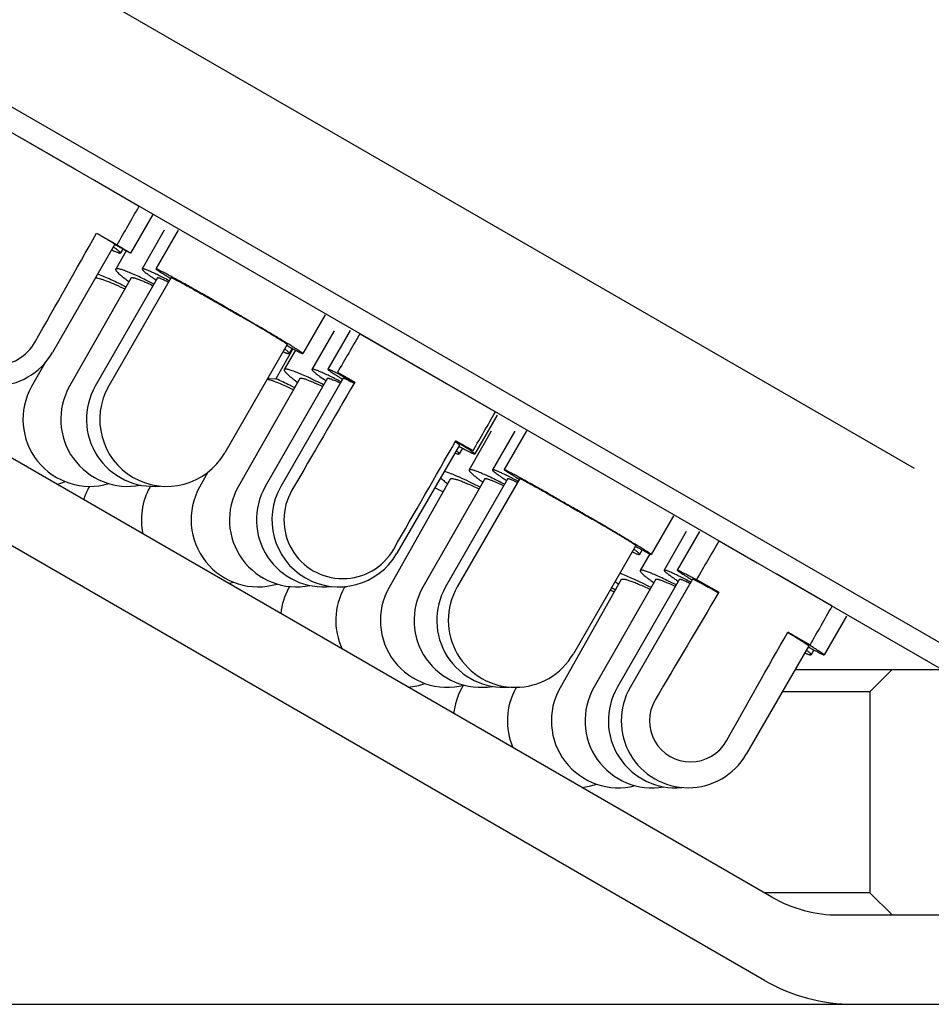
# Model space of a CAD drawing. Header units: millimetres. Extents: x 28 to 271, y -26 to 276.
# Tile 10 of 12: x 192 to 213, y 236 to 258. Entities that reach past the tile are written whole.
import ezdxf
from ezdxf.enums import TextEntityAlignment as Align

# ---------------------------------------------------------------- set-up
doc = ezdxf.new("R2010")
doc.units = ezdxf.units.MM
doc.header["$LTSCALE"] = 23.1
doc.layers.get('0').update_dxf_attribs({"linetype": 'CONTINUOUS'})
doc.layers.add('00_COMPONENTS', color=7, linetype='CONTINUOUS')
doc.layers.add('51__DRAFT_DIMS', color=7, linetype='CONTINUOUS')
doc.styles.get("Standard").update_dxf_attribs({"font": 'simfang.ttf'})
doc.dimstyles.new('DIMSTYLE_2', dxfattribs={"dimtxt": 3, "dimasz": 3, "dimexe": 2.5, "dimexo": 0.5, "dimgap": 0.75, "dimtad": 1, "dimdsep": 46, "dimtxsty": 'STANDARD', "dimblk": '_FILLED', "dimblk1": '_FILLED', "dimblk2": '_FILLED', "dimcen": 0.09, "dimclrt": 3, "dimazin": 2, "dimtp": 0.2, "dimtm": 0.2, "dimtfac": 1, "dimtofl": 0, "dimtmove": 0, "dimatfit": 3, "dimldrblk": '_FILLED', "dimfxl": 1, "dimtolj": 1, "dimarcsym": 0})

# ---------------------------------------------------------------- blocks, each defined once
blk = doc.blocks.new('_FILLED')
at = {"color": 0, "linetype": 'ByBlock'}
blk.add_solid([(0, 0), (-1, 0.1667), (-1, -0.1667)], dxfattribs=at)
blk = doc.blocks.new('*D2')
at = {"layer": '51__DRAFT_DIMS', "color": 4}
for p, q in [((213.53, 261.04), (229.688, 261.04)), ((227.188, 261.04), (227.188, 248.54)), ((227.188, 236.04), (227.188, 248.54)), ((211.318, 236.04), (229.688, 236.04))]:
    blk.add_line(p, q, dxfattribs=at)
at = {"layer": '51__DRAFT_DIMS', "color": 4, "xscale": 3, "yscale": 3, "zscale": 3}
for p, rotation in [((227.188, 261.04), 90), ((227.188, 236.04), 270)]:
    blk.add_blockref('_FILLED', p, dxfattribs=dict(at, rotation=rotation))
at = {"layer": '51__DRAFT_DIMS', "color": 3}
blk.add_text('25', height=3, rotation=90, dxfattribs=at).set_placement((226.438, 248.54), align=Align.CENTER)

msp = doc.modelspace()

# ---------------------------------------------------------------- linework, layer by layer
at = {"layer": '00_COMPONENTS', "color": 7}
for p, q in [((212.1799, 248.0399), (192.4346, 259.4399)), ((213.18, 243.8863), (190.18, 257.1653)), ((212.93, 243.4533), (189.93, 256.7323)), ((192.1451, 255.4587), (192.1427, 255.4548)), ((192.1451, 255.4587), (193.3785, 254.7467)), ((193.8146, 254.495), (194.8188, 253.9153)), ((194.8164, 253.9111), (194.8188, 253.9153)), ((195.1227, 253.729), (194.6228, 252.863)), ((195.3795, 253.376), (194.8821, 252.51)), ((195.6886, 253.3792), (195.189, 252.5131)), ((193.8658, 253.3107), (194.3241, 253.0462)), ((194.2764, 253.0629), (192.8766, 250.6381)), ((194.4501, 252.9545), (194.3989, 252.8654)), ((194.5256, 252.9129), (194.2927, 252.5038)), ((194.6403, 252.3059), (193.2594, 249.881)), ((195.229, 252.3107), (193.8361, 249.8859)), ((195.5355, 252.3132), (194.1364, 249.8884)), ((198.9801, 251.4801), (198.4804, 250.6141)), ((199.1839, 251.1253), (198.6869, 250.2592)), ((199.541, 251.1287), (199.0417, 250.2627)), ((199.7612, 251.0584), (199.7603, 251.0568)), ((199.7612, 251.0584), (202.7941, 249.3074)), ((198.134, 250.814), (196.735, 248.3891)), ((198.259, 250.7218), (197.8804, 250.0481)), ((198.1236, 250.7949), (198.1263, 250.7935)), ((198.2424, 250.7307), (198.1772, 250.6173)), ((208.9856, 238.4418), (187.88, 250.6272)), ((198.3167, 250.6912), (198.0675, 250.2532)), ((192.7025, 250.3966), (192.4086, 249.8738)), ((198.4152, 250.0554), (197.0356, 247.6305)), ((199.0339, 250.0602), (197.6425, 247.6353)), ((197.6976, 250.0576), (197.8804, 250.0481)), ((199.3882, 250.0629), (197.99, 247.638)), ((199.2594, 250.1934), (199.644, 249.9713)), ((199.6381, 249.9608), (199.6347, 249.9626)), ((208.8177, 236.5758), (186.93, 249.2126)), ((202.833, 249.2305), (202.3336, 248.3645)), ((202.7932, 249.3057), (202.7941, 249.3074)), ((202.703, 248.872), (202.2083, 248.006)), ((203.2264, 248.8768), (202.7284, 248.0108)), ((203.4937, 248.8793), (202.9939, 248.0133)), ((201.9871, 248.5643), (200.5889, 246.1395)), ((201.9113, 248.6623), (202.296, 248.4403)), ((202.0556, 248.4948), (201.9829, 248.368)), ((196.3591, 247.9571), (196.1717, 247.6236)), ((193.7053, 247.6388), (193.6861, 247.6034)), ((195.0681, 247.6404), (195.0538, 247.6146)), ((201.7837, 247.8019), (200.4128, 245.377)), ((202.5557, 247.8076), (201.1706, 245.3827)), ((203.0751, 247.8114), (201.6806, 245.3865)), ((203.3404, 247.8133), (201.9411, 245.3885)), ((206.785, 246.98), (206.2852, 246.114)), ((207.0683, 246.6265), (206.5706, 245.7605)), ((207.3647, 246.6291), (206.8651, 245.7631)), ((205.9388, 246.3139), (204.5395, 243.889)), ((207.8032, 246.4184), (207.801, 246.4145)), ((207.8032, 246.4184), (208.6535, 245.9275)), ((206.0799, 246.2162), (206.0225, 246.1164)), ((206.2491, 246.128), (206.0365, 245.7557)), ((210.3352, 244.9567), (209.094, 245.6732)), ((205.6128, 245.5519), (204.2416, 243.1271)), ((206.3839, 245.5574), (204.9994, 243.1325)), ((206.9173, 245.5611), (205.5235, 243.1363)), ((207.2115, 245.5632), (205.8126, 243.1383)), ((207.189, 245.5499), (207.1993, 245.5437)), ((207.2979, 245.5554), (207.7971, 245.2672)), ((198.1848, 245.3968), (198.1644, 245.3598)), ((199.4239, 245.3949), (199.4096, 245.3694)), ((207.7957, 245.265), (207.783, 245.2722)), ((210.3329, 244.9527), (210.3352, 244.9567)), ((210.6562, 244.7302), (210.1566, 243.8642)), ((209.3457, 244.3585), (209.3351, 244.3648)), ((209.3414, 244.3757), (209.8406, 244.0875)), ((209.8101, 244.0641), (208.4112, 241.6392)), ((209.9272, 243.9749), (209.8651, 243.8668)), ((209.5077, 243.5399), (213.38, 243.5399)), ((211.68, 243.5399), (211.18, 243.0399)), ((202.0742, 243.1817), (202.0354, 243.111)), ((203.2633, 243.139), (203.2527, 243.1199)), ((211.18, 243.0399), (209.2193, 243.0399)), ((211.18, 243.0399), (211.18, 238.5399)), ((211.18, 238.5399), (208.8157, 238.5399)), ((211.18, 238.5399), (211.68, 238.0399)), ((210.4856, 238.0399), (214.215, 238.0399)), ((38.18, 236.0399), (218.18, 236.0399))]:
    msp.add_line(p, q, dxfattribs=at)
at = {"layer": '00_COMPONENTS', "color": 4}
msp.add_line((198.2171, 247.5311), (198.2247, 247.5271), dxfattribs=at)
at = {"layer": '00_COMPONENTS', "color": 7}
for centre, radius, start, end in [((191.5775, 251.388), 1.5, 150.00357, 330.00357), ((191.5775, 251.388), 1.0456, 149.50368, 330.50346), ((193.7161, 249.1387), 1.5, 150.6554, 286.38953), ((194.5629, 249.1387), 1.5, 150.34014, 281.01603), ((195.1368, 249.1387), 1.5, 150.12755, 275.73198), ((195.4357, 249.1387), 1.5, 150.01723, 330.01723), ((192.6, 249.1387), 1.5, 284.42064, 291.82089), ((197.4794, 246.8887), 1.5, 150.66653, 286.63956), ((198.3394, 246.8887), 1.5, 150.36376, 281.60648), ((198.9435, 246.8887), 1.5, 150.15217, 276.63037), ((199.2894, 246.8887), 1.5, 150.03141, 330.03141), ((195.0049, 246.8887), 1.5, 151.54775, 162.51344), ((196.3665, 246.8887), 1.5, 151.06099, 192.13619), ((199.3759, 246.8887), 1.3168, 149.84361, 330.15891), ((198.259, 240.5831), 7.7067, 64.12319, 65.67198), ((196.3665, 246.8887), 1.5, 287.8889, 291.75366), ((207.7188, 248.3407), 3.6114, 231.59003, 233.18625), ((199.4798, 244.6387), 1.5, 151.27022, 174.15739), ((200.7196, 244.6387), 1.5, 150.85195, 205.3506), ((201.7185, 244.6387), 1.5, 150.51742, 284.56946), ((202.4731, 244.6387), 1.5, 150.26616, 279.69835), ((202.9809, 244.6387), 1.5, 150.09779, 274.96115), ((203.2403, 244.6387), 1.5, 150.01202, 330.01202), ((201.8252, 237.774), 8.3287, 64.1732, 64.87128), ((199.9845, 234.355), 12.2641, 63.37426, 63.8462), ((200.7196, 244.6387), 1.5, 274.64906, 289.4353), ((203.35, 242.3887), 1.5, 151.21545, 173.60039), ((204.5624, 242.3887), 1.5, 150.82693, 203.56351), ((205.5474, 242.3887), 1.5, 150.51344, 284.56029), ((206.302, 242.3887), 1.5, 150.27456, 279.98437), ((206.824, 242.3887), 1.5, 150.10996, 275.51589), ((207.1119, 242.3887), 1.5, 150.01942, 330.01942), ((207.1649, 242.3887), 0.9194, 149.44862, 330.55696), ((204.5624, 242.3887), 1.5, 276.43965, 289.15268), ((210.4856, 241.0399), 3, 240, 270), ((210.8177, 240.0399), 4, 240, 270)]:
    msp.add_arc(centre, radius, start, end, dxfattribs=at)
for centre, major_axis, ratio, start_param, end_param in [((128.18, 141.5644), (112, 194.0176), 0.0084812, -0.9537983, -0.9483408), ((128.18, 141.5644), (88.421, 153.1718), 0.0084812, -0.771239, -0.7482512), ((128.18, 123.5675), (188.328, 326.2103), 0.0050442, 1.1721886, 1.1750623), ((128.18, 123.5675), (148.68, 257.5344), 0.0050442, 1.0606766, 1.0714341), ((128.18, 123.5675), (188.328, 326.2103), 0.0050442, -1.1750623, -1.1721888), ((128.18, 123.5675), (148.68, 257.5344), 0.0050442, -1.0714341, -1.0606766), ((128.18, 105.5675), (126.621, 219.3386), 0.0075021, 0.8778431, 0.8829416), ((128.18, 105.5675), (99.9639, 173.1621), 0.0075021, 0.6364969, 0.659696), ((128.18, 105.5675), (126.621, 219.3386), 0.0075021, -0.8829416, -0.8778438), ((128.18, 105.5675), (99.9639, 173.1621), 0.0075021, -0.659696, -0.6364969)]:
    msp.add_ellipse(centre, major_axis=major_axis, ratio=ratio, start_param=start_param, end_param=end_param, dxfattribs=at)
for points, knots in [([(193.8658, 253.3107), (193.8967, 253.2926), (193.955, 253.2582), (194.0369, 253.2098), (194.0983, 253.1732), (194.1416, 253.1473), (194.1696, 253.1305), (194.1944, 253.1155), (194.2159, 253.1023), (194.2342, 253.0911), (194.2492, 253.0817), (194.2596, 253.0751), (194.2662, 253.0707), (194.2699, 253.0682), (194.2727, 253.0662), (194.2748, 253.0647), (194.2758, 253.0638), (194.2765, 253.0631), (194.2764, 253.0629)], [0, 0, 0, 0, 0.2239244, 0.4231228, 0.5953152, 0.6707293, 0.7387603, 0.799227, 0.8519555, 0.8968152, 0.9336941, 0.9624863, 0.973829, 0.9831294, 0.990384, 0.9955921, 0.9987643, 1, 1, 1, 1]), ([(194.2031, 252.9359), (194.23, 252.9233), (194.2767, 252.9021), (194.3313, 252.8794), (194.362, 252.869), (194.3748, 252.8654), (194.3823, 252.8637), (194.3885, 252.8629), (194.3939, 252.8627), (194.3979, 252.8638), (194.3989, 252.8654)], [0, 0, 0, 0, 0.4230861, 0.7310718, 0.8408638, 0.8846734, 0.9211386, 0.9503882, 0.9727256, 1, 1, 1, 1]), ([(194.3989, 252.8654), (194.3998, 252.8671), (194.3987, 252.8711), (194.3959, 252.8756), (194.392, 252.8806), (194.3868, 252.8862), (194.3773, 252.8955), (194.3529, 252.9167), (194.306, 252.9525), (194.2642, 252.9821), (194.2399, 252.9989)], [0, 0, 0, 0, 0.0272894, 0.0496376, 0.0788927, 0.1153515, 0.1591536, 0.2689536, 0.5769203, 1, 1, 1, 1]), ([(194.6228, 252.863), (194.6227, 252.8628), (194.6219, 252.8629), (194.6209, 252.8632), (194.6189, 252.864), (194.6163, 252.8651), (194.613, 252.8667), (194.6071, 252.8695), (194.5981, 252.8741), (194.5853, 252.8807), (194.5697, 252.889), (194.5513, 252.8989), (194.5303, 252.9103), (194.5067, 252.9232), (194.4699, 252.9434), (194.4177, 252.9724), (194.3479, 253.0114), (194.2981, 253.0394), (194.2716, 253.0543)], [0, 0, 0, 0, 0.0013091, 0.0044544, 0.0095782, 0.0167047, 0.025839, 0.0369793, 0.065262, 0.1015163, 0.1456925, 0.1977093, 0.2574774, 0.3249046, 0.3998729, 0.571898, 0.7723959, 1, 1, 1, 1]), ([(194.3241, 253.0462), (194.347, 253.0326), (194.3902, 253.0069), (194.4505, 252.9709), (194.4953, 252.9439), (194.5267, 252.9248), (194.5468, 252.9125), (194.5646, 252.9016), (194.58, 252.892), (194.5931, 252.8837), (194.6037, 252.8769), (194.612, 252.8715), (194.6173, 252.8678), (194.6203, 252.8655), (194.6218, 252.8643), (194.6225, 252.8636), (194.6229, 252.8631), (194.6228, 252.863)], [0, 0, 0, 0, 0.2283752, 0.4292368, 0.6012166, 0.6760691, 0.7433465, 0.8029563, 0.8548129, 0.8988315, 0.9349447, 0.963113, 0.9833043, 0.9904039, 0.9955129, 0.9986592, 1, 1, 1, 1]), ([(194.2927, 252.5038), (194.2916, 252.5019), (194.2903, 252.4969), (194.2918, 252.4886), (194.2959, 252.4789), (194.3027, 252.4678), (194.3123, 252.4551), (194.33, 252.4347), (194.3593, 252.4059), (194.403, 252.3675), (194.457, 252.3236), (194.5212, 252.2744), (194.5676, 252.2405), (194.5924, 252.2226)], [0, 0, 0, 0, 0.0158715, 0.0351112, 0.0597216, 0.0906512, 0.1283522, 0.1730344, 0.2835742, 0.4223023, 0.5885911, 0.7815324, 1, 1, 1, 1]), ([(195.1481, 252.1703), (195.089, 252.2001), (194.9761, 252.2562), (194.8148, 252.3328), (194.672, 252.397), (194.5652, 252.4414), (194.4906, 252.4697), (194.4436, 252.486), (194.4028, 252.4987), (194.3682, 252.5075), (194.3433, 252.5121), (194.3265, 252.5136), (194.3113, 252.5138), (194.2968, 252.5111), (194.2927, 252.5038)], [0, 0, 0, 0, 0.2139137, 0.4071466, 0.5766236, 0.7196922, 0.7806326, 0.8342153, 0.8802694, 0.9186996, 0.9494886, 0.9620688, 0.9728312, 1, 1, 1, 1]), ([(194.8821, 252.51), (194.8804, 252.507), (194.8834, 252.4996), (194.8892, 252.4916), (194.8973, 252.4825), (194.9079, 252.472), (194.9214, 252.4599), (194.9375, 252.4462), (194.9642, 252.4248), (195.0043, 252.3945), (195.0604, 252.3542), (195.1264, 252.3085), (195.174, 252.2766), (195.1993, 252.2597)], [0, 0, 0, 0, 0.0250932, 0.0471371, 0.0764436, 0.1132236, 0.1575316, 0.2093598, 0.268673, 0.4094282, 0.5789605, 0.7762274, 1, 1, 1, 1]), ([(195.4944, 252.2425), (195.4505, 252.2652), (195.3673, 252.3079), (195.2493, 252.3667), (195.1462, 252.4162), (195.07, 252.451), (195.0173, 252.4735), (194.9844, 252.4869), (194.9561, 252.4975), (194.9322, 252.5056), (194.9131, 252.5109), (194.8999, 252.5134), (194.8917, 252.5137), (194.8866, 252.5133), (194.8831, 252.5117), (194.8821, 252.51)], [0, 0, 0, 0, 0.2203419, 0.4168966, 0.5874167, 0.7299709, 0.7902565, 0.8429985, 0.888073, 0.9253854, 0.9549173, 0.9767447, 0.9848727, 0.9912766, 1, 1, 1, 1]), ([(195.189, 252.5131), (195.1886, 252.5125), (195.1904, 252.5099), (195.1937, 252.5067), (195.2002, 252.5013), (195.2092, 252.4945), (195.2211, 252.4861), (195.2356, 252.4761), (195.2529, 252.4645), (195.2812, 252.4459), (195.3232, 252.419), (195.3813, 252.3825), (195.4493, 252.3404), (195.4979, 252.3107), (195.5238, 252.2949)], [0, 0, 0, 0, 0.0054416, 0.0180795, 0.0385455, 0.066933, 0.1032331, 0.1473954, 0.1993599, 0.2590532, 0.4011807, 0.5728262, 0.7728714, 1, 1, 1, 1]), ([(198.4804, 250.6141), (198.4806, 250.6144), (198.4803, 250.6155), (198.4783, 250.6181), (198.4732, 250.6228), (198.4641, 250.6298), (198.4511, 250.6393), (198.4342, 250.6509), (198.4135, 250.6647), (198.389, 250.6808), (198.3608, 250.6989), (198.3289, 250.7191), (198.2792, 250.7503), (198.2087, 250.7939), (198.1141, 250.8516), (198.0073, 250.9162), (197.8891, 250.987), (197.7609, 251.0634), (197.6237, 251.1446), (197.4269, 251.2604), (197.1691, 251.411), (196.8525, 251.5945), (196.5352, 251.7768), (196.2758, 251.9245), (196.0771, 252.0369), (195.9381, 252.115), (195.8078, 252.1879), (195.6873, 252.2547), (195.5779, 252.3149), (195.4807, 252.3678), (195.4076, 252.4071), (195.3558, 252.4345), (195.3223, 252.452), (195.2924, 252.4673), (195.2663, 252.4805), (195.244, 252.4915), (195.2254, 252.5003), (195.2108, 252.5068), (195.2001, 252.5112), (195.1935, 252.5133), (195.1903, 252.5137), (195.1892, 252.5134), (195.189, 252.5131)], [0, 0, 0, 0, 0.0002734, 0.0007789, 0.0026395, 0.0056756, 0.0098914, 0.0152826, 0.0218379, 0.0295415, 0.0383769, 0.0483231, 0.0593552, 0.084573, 0.1137877, 0.1467196, 0.1830522, 0.2224351, 0.2644901, 0.3088125, 0.402534, 0.4999998, 0.5974656, 0.6911873, 0.7355093, 0.7775644, 0.8169478, 0.8532798, 0.8862117, 0.915427, 0.9406441, 0.9516771, 0.9616224, 0.9704578, 0.9781623, 0.9847167, 0.9901079, 0.9943246, 0.9973598, 0.9992204, 0.9997264, 1, 1, 1, 1]), ([(193.8427, 252.3116), (193.8587, 252.3096), (193.8946, 252.3025), (193.9533, 252.2864), (194.0226, 252.2637), (194.1348, 252.2222), (194.2956, 252.1548), (194.4283, 252.0934), (194.4996, 252.0593)], [0, 0, 0, 0, 0.0687671, 0.1551594, 0.258725, 0.3786959, 0.6636465, 1, 1, 1, 1]), ([(194.5247, 252.1034), (194.412, 252.1598), (194.2023, 252.2609), (193.9889, 252.3541), (193.8898, 252.3936)], [0, 0, 0, 0, 0.5414484, 1, 1, 1, 1]), ([(194.6403, 252.3059), (194.6428, 252.3104), (194.6533, 252.3137), (194.6675, 252.3137), (194.6837, 252.3119), (194.7031, 252.308), (194.7261, 252.3021), (194.7524, 252.2941), (194.7944, 252.2799), (194.8547, 252.2569), (194.9358, 252.223), (195.0283, 252.1818), (195.0934, 252.1514), (195.1276, 252.135)], [0, 0, 0, 0, 0.0296832, 0.0532528, 0.0838264, 0.1216817, 0.1669135, 0.2195085, 0.2793805, 0.4204572, 0.5888061, 0.7826831, 1, 1, 1, 1]), ([(195.229, 252.3107), (195.2301, 252.3128), (195.2353, 252.3139), (195.2421, 252.3134), (195.25, 252.3121), (195.2597, 252.3098), (195.2762, 252.3048), (195.3013, 252.2959), (195.3364, 252.2818), (195.3968, 252.2556), (195.445, 252.233), (195.4792, 252.2166)], [0, 0, 0, 0, 0.0263249, 0.0485858, 0.0779422, 0.1146529, 0.1588069, 0.2694462, 0.4096365, 0.5787289, 1, 1, 1, 1]), ([(195.5355, 252.3132), (195.5356, 252.3135), (195.5367, 252.3137), (195.5398, 252.3131), (195.5463, 252.3109), (195.5567, 252.3065), (195.571, 252.2999), (195.5892, 252.2911), (195.6111, 252.2802), (195.6367, 252.267), (195.6659, 252.2518), (195.6986, 252.2345), (195.749, 252.2075), (195.82, 252.169), (195.9141, 252.1174), (196.0192, 252.0591), (196.1342, 251.9948), (196.2576, 251.9254), (196.388, 251.8516), (196.5712, 251.7473), (196.8054, 251.613), (196.9937, 251.504), (197.0882, 251.4491)], [0, 0, 0, 0, 0.0005353, 0.0015814, 0.0054857, 0.0118751, 0.0207556, 0.0321067, 0.0458956, 0.0620861, 0.0806288, 0.1014673, 0.1245427, 0.177113, 0.2377113, 0.3056073, 0.3799846, 0.4599502, 0.5445406, 0.6327396, 0.815676, 1, 1, 1, 1]), ([(198.134, 250.814), (198.1343, 250.8145), (198.1327, 250.8167), (198.1298, 250.8194), (198.1241, 250.8241), (198.1163, 250.8299), (198.1059, 250.8373), (198.0933, 250.8459), (198.0782, 250.8559), (198.0536, 250.872), (198.0172, 250.8952), (197.9668, 250.9267), (197.908, 250.963), (197.8411, 251.0037), (197.7667, 251.0487), (197.6853, 251.0975), (197.5975, 251.1499), (197.4698, 251.2256), (197.2995, 251.3259), (197.1602, 251.4072), (197.0882, 251.4491)], [0, 0, 0, 0, 0.001515, 0.0050935, 0.0109034, 0.0189674, 0.0292781, 0.0418197, 0.0565744, 0.0735168, 0.1138283, 0.1624636, 0.219055, 0.2831868, 0.3543737, 0.4320881, 0.5157479, 0.6047254, 0.7959279, 1, 1, 1, 1]), ([(198.1772, 250.6173), (198.178, 250.6187), (198.178, 250.6219), (198.1764, 250.6259), (198.1732, 250.6316), (198.1666, 250.6398), (198.1558, 250.6511), (198.1414, 250.6644), (198.1153, 250.6867), (198.0934, 250.7037), (198.0776, 250.7156)], [0, 0, 0, 0, 0.035267, 0.0598467, 0.0904873, 0.171678, 0.2807137, 0.4180996, 0.5839311, 1, 1, 1, 1]), ([(198.1263, 250.7935), (198.1527, 250.7791), (198.2025, 250.752), (198.2725, 250.7145), (198.3327, 250.6827), (198.3767, 250.66), (198.4068, 250.6449), (198.4254, 250.6358), (198.4412, 250.6282), (198.4544, 250.6223), (198.4647, 250.6179), (198.4726, 250.615), (198.477, 250.6137), (198.4801, 250.6135), (198.4804, 250.6141)], [0, 0, 0, 0, 0.2271108, 0.4271762, 0.5988426, 0.7409693, 0.8006495, 0.8526144, 0.8967747, 0.9330632, 0.9614479, 0.9819208, 0.9945565, 1, 1, 1, 1]), ([(198.042, 250.6538), (198.0603, 250.6462), (198.086, 250.6359), (198.1184, 250.6245), (198.1372, 250.6187), (198.1524, 250.6151), (198.1628, 250.6135), (198.1694, 250.6136), (198.1736, 250.6143), (198.1764, 250.6158), (198.1772, 250.6173)], [0, 0, 0, 0, 0.4160755, 0.5819014, 0.7193092, 0.8283301, 0.9095101, 0.9401597, 0.9647457, 1, 1, 1, 1]), ([(198.2981, 249.8498), (198.2615, 249.8681), (198.1234, 249.9363), (197.9839, 250.002), (197.8804, 250.0481)], [0, 0, 0, 0, 0.2650797, 1, 1, 1, 1]), ([(198.0675, 250.2532), (198.0664, 250.2512), (198.0651, 250.2461), (198.0664, 250.2375), (198.0704, 250.2277), (198.0771, 250.2163), (198.0866, 250.2035), (198.1042, 250.1829), (198.1333, 250.1537), (198.1768, 250.115), (198.2307, 250.0708), (198.2946, 250.0213), (198.341, 249.9872), (198.3657, 249.9693)], [0, 0, 0, 0, 0.0163325, 0.0359351, 0.0608047, 0.0919082, 0.1297122, 0.174445, 0.2849551, 0.4235079, 0.589506, 0.7820446, 1, 1, 1, 1]), ([(198.9486, 249.9122), (198.8331, 249.9705), (198.6682, 250.051), (198.4591, 250.1447), (198.3491, 250.1902), (198.2722, 250.2191), (198.2237, 250.2358), (198.1815, 250.2487), (198.1457, 250.2577), (198.12, 250.2623), (198.1026, 250.2637), (198.0868, 250.2637), (198.0719, 250.2608), (198.0675, 250.2532)], [0, 0, 0, 0, 0.406157, 0.5755518, 0.718697, 0.7797129, 0.8333888, 0.8795469, 0.9180878, 0.9489975, 0.9616408, 0.9724712, 1, 1, 1, 1]), ([(198.4152, 250.0554), (198.4164, 250.0575), (198.421, 250.0613), (198.4309, 250.0636), (198.4441, 250.0638), (198.461, 250.0619), (198.4816, 250.0578), (198.5058, 250.0516), (198.5336, 250.0432), (198.5778, 250.0283), (198.6413, 250.0042), (198.7266, 249.9686), (198.8238, 249.9253), (198.892, 249.8933), (198.9279, 249.8761)], [0, 0, 0, 0, 0.0132313, 0.0306586, 0.0543197, 0.084979, 0.1229196, 0.1682361, 0.2209, 0.2808255, 0.4219237, 0.5901098, 0.7835327, 1, 1, 1, 1]), ([(198.6869, 250.2592), (198.6851, 250.2561), (198.6877, 250.2484), (198.6935, 250.24), (198.7013, 250.2305), (198.7119, 250.2197), (198.7251, 250.2073), (198.7411, 250.1933), (198.7676, 250.1715), (198.8074, 250.1407), (198.8878, 250.0819), (198.9541, 250.0364), (199.0016, 250.0044)], [0, 0, 0, 0, 0.026406, 0.0487792, 0.0782855, 0.1151734, 0.1595242, 0.2113375, 0.2705812, 0.4110784, 0.5802005, 1, 1, 1, 1]), ([(199.3396, 249.9789), (199.2931, 250.0029), (199.2048, 250.0479), (199.0795, 250.1099), (198.9697, 250.1621), (198.8885, 250.1987), (198.8322, 250.2224), (198.797, 250.2363), (198.7666, 250.2474), (198.7411, 250.2557), (198.7204, 250.2611), (198.7063, 250.2635), (198.6974, 250.2637), (198.6918, 250.263), (198.688, 250.2611), (198.6869, 250.2592)], [0, 0, 0, 0, 0.219299, 0.4153244, 0.5856834, 0.7283227, 0.7887166, 0.841588, 0.8868133, 0.9242948, 0.9540083, 0.9760501, 0.9843063, 0.9908615, 1, 1, 1, 1]), ([(199.0339, 250.0602), (199.0353, 250.0626), (199.0413, 250.0639), (199.0492, 250.0634), (199.0585, 250.0619), (199.0697, 250.0592), (199.0889, 250.0536), (199.118, 250.0433), (199.1587, 250.027), (199.2285, 249.9968), (199.2841, 249.9707), (199.3236, 249.9517)], [0, 0, 0, 0, 0.026653, 0.0490657, 0.0785875, 0.1154686, 0.1597869, 0.2707393, 0.4111228, 0.580171, 1, 1, 1, 1]), ([(199.0417, 250.2627), (199.0412, 250.262), (199.0424, 250.2591), (199.0459, 250.2554), (199.052, 250.2495), (199.0608, 250.2424), (199.0724, 250.2335), (199.0932, 250.2184), (199.1259, 250.1957), (199.1733, 250.1643), (199.2308, 250.1271), (199.2983, 250.0843), (199.3467, 250.0542), (199.3724, 250.0382)], [0, 0, 0, 0, 0.0063504, 0.0193808, 0.0400569, 0.0685538, 0.1049035, 0.1490689, 0.2606062, 0.402501, 0.5738, 0.7733932, 1, 1, 1, 1]), ([(199.247, 250.1703), (199.2316, 250.1782), (199.2028, 250.193), (199.1624, 250.2132), (199.1277, 250.2301), (199.0989, 250.2435), (199.076, 250.2535), (199.0592, 250.2601), (199.0488, 250.2632), (199.0437, 250.2638), (199.0419, 250.2632), (199.0417, 250.2627)], [0, 0, 0, 0, 0.2286554, 0.428674, 0.5993556, 0.7400737, 0.850367, 0.9299677, 0.9789383, 0.9924195, 1, 1, 1, 1]), ([(199.6347, 249.9626), (199.563, 250.002), (199.4342, 250.072), (199.3046, 250.1406), (199.247, 250.1703)], [0, 0, 0, 0, 0.5579723, 1, 1, 1, 1]), ([(199.3882, 250.0629), (199.3885, 250.0634), (199.3906, 250.0638), (199.3939, 250.0631), (199.3994, 250.0617), (199.4103, 250.0577), (199.4284, 250.05), (199.4555, 250.0375), (199.4896, 250.0208), (199.5306, 250.0001), (199.5782, 249.9755), (199.6121, 249.9577), (199.6301, 249.9482)], [0, 0, 0, 0, 0.0066503, 0.0197664, 0.0404188, 0.0688161, 0.1489921, 0.2601048, 0.401631, 0.5727835, 0.7726204, 1, 1, 1, 1]), ([(197.6894, 250.0439), (197.7269, 250.0336), (197.8103, 250.0061), (197.9457, 249.9534), (198.1031, 249.8854), (198.2142, 249.8335), (198.2728, 249.8054)], [0, 0, 0, 0, 0.1850159, 0.4169969, 0.6907836, 1, 1, 1, 1]), ([(201.9871, 248.5643), (201.9875, 248.5651), (201.9858, 248.5681), (201.982, 248.5719), (201.9749, 248.5781), (201.9649, 248.5858), (201.9518, 248.5954), (201.9285, 248.6118), (201.9093, 248.6247), (201.8955, 248.6338)], [0, 0, 0, 0, 0.0223378, 0.0717133, 0.1510649, 0.2608241, 0.400889, 0.5710097, 1, 1, 1, 1]), ([(202.2739, 248.4144), (202.2534, 248.4287), (202.2051, 248.461), (202.0822, 248.5401), (201.9793, 248.6039), (201.9042, 248.6499)], [0, 0, 0, 0, 0.171372, 0.3973165, 1, 1, 1, 1]), ([(201.9736, 248.5383), (202.0004, 248.524), (202.0507, 248.4973), (202.1215, 248.4603), (202.1825, 248.4291), (202.2334, 248.4039), (202.2694, 248.3869), (202.2929, 248.3765), (202.3064, 248.3709), (202.317, 248.3669), (202.3251, 248.3645), (202.3301, 248.3634), (202.3332, 248.3638), (202.3336, 248.3645)], [0, 0, 0, 0, 0.2265478, 0.4261591, 0.5974792, 0.7393824, 0.8509239, 0.8950953, 0.9314408, 0.9599404, 0.9806237, 0.9936528, 1, 1, 1, 1]), ([(201.8849, 248.3866), (201.898, 248.3817), (201.9164, 248.3753), (201.9396, 248.3686), (201.9531, 248.3655), (201.9643, 248.3638), (201.9739, 248.3633), (201.9812, 248.365), (201.9829, 248.368)], [0, 0, 0, 0, 0.4088651, 0.5722441, 0.7082508, 0.8172502, 0.9002415, 1, 1, 1, 1]), ([(201.9829, 248.368), (201.9846, 248.3709), (201.9824, 248.3781), (201.9772, 248.3861), (201.9701, 248.3949), (201.9605, 248.405), (201.9431, 248.4216), (201.9283, 248.4343), (201.9175, 248.4431)], [0, 0, 0, 0, 0.0997935, 0.1827755, 0.2918004, 0.4278044, 0.5911413, 1, 1, 1, 1]), ([(202.3336, 248.3645), (202.3339, 248.3651), (202.3333, 248.3674), (202.3307, 248.3704), (202.3262, 248.375), (202.3164, 248.3834), (202.2988, 248.3969), (202.2831, 248.408), (202.2739, 248.4144)], [0, 0, 0, 0, 0.0265052, 0.0772494, 0.1567189, 0.2658263, 0.573486, 1, 1, 1, 1]), ([(202.4506, 247.6237), (202.3702, 247.664), (202.2175, 247.7388), (202.0011, 247.8384), (201.8144, 247.9172), (201.6994, 247.9599), (201.6476, 247.9765)], [0, 0, 0, 0, 0.3073532, 0.5810676, 0.813934, 1, 1, 1, 1]), ([(202.2083, 248.006), (202.2073, 248.0042), (202.2064, 247.9996), (202.2082, 247.9919), (202.2127, 247.9829), (202.2199, 247.9724), (202.2298, 247.9604), (202.248, 247.9409), (202.2779, 247.913), (202.3222, 247.8757), (202.3769, 247.8329), (202.4416, 247.7847), (202.4884, 247.7513), (202.5134, 247.7338)], [0, 0, 0, 0, 0.0142939, 0.0323139, 0.0560765, 0.0864578, 0.1238298, 0.1683523, 0.2790269, 0.4183281, 0.5855957, 0.7798928, 1, 1, 1, 1]), ([(203.0025, 247.6853), (202.947, 247.7135), (202.8413, 247.7665), (202.6907, 247.8391), (202.5578, 247.9), (202.4588, 247.9424), (202.3897, 247.9696), (202.3464, 247.9854), (202.3088, 247.9978), (202.277, 248.0067), (202.2512, 248.0121), (202.2333, 248.014), (202.2221, 248.0133), (202.2146, 248.0117), (202.2098, 248.0086), (202.2083, 248.006)], [0, 0, 0, 0, 0.2155164, 0.4095716, 0.5792895, 0.7221931, 0.7829461, 0.8362842, 0.8820562, 0.9201525, 0.9505637, 0.9734216, 0.9821732, 0.989316, 1, 1, 1, 1]), ([(202.7284, 248.0108), (202.7277, 248.0097), (202.7278, 248.0061), (202.7309, 248.0007), (202.7363, 247.9936), (202.7445, 247.9851), (202.7554, 247.975), (202.7752, 247.9581), (202.8068, 247.9333), (202.8529, 247.8995), (202.9094, 247.86), (202.9758, 247.815), (203.0235, 247.7835), (203.049, 247.7668)], [0, 0, 0, 0, 0.0094353, 0.0241119, 0.0457347, 0.0747829, 0.1114012, 0.1556281, 0.2668086, 0.4077825, 0.5777235, 0.7755904, 1, 1, 1, 1]), ([(203.3044, 247.7517), (203.2628, 247.7735), (203.1841, 247.8143), (203.0726, 247.8706), (202.9755, 247.9181), (202.8937, 247.9564), (202.8354, 247.9818), (202.7969, 247.997), (202.7747, 248.0049), (202.7568, 248.0103), (202.7447, 248.0131), (202.7371, 248.0137), (202.7325, 248.0135), (202.7292, 248.0123), (202.7284, 248.0108)], [0, 0, 0, 0, 0.2214465, 0.4186333, 0.5894235, 0.7319943, 0.8448601, 0.8897956, 0.9269455, 0.9562663, 0.9778162, 0.9857668, 0.9919467, 1, 1, 1, 1]), ([(202.9939, 248.0133), (202.9938, 248.0131), (202.994, 248.0123), (202.9955, 248.0105), (202.9991, 248.0072), (203.0055, 248.0022), (203.0147, 247.9955), (203.0267, 247.9873), (203.0414, 247.9774), (203.0588, 247.966), (203.0873, 247.9477), (203.1295, 247.9211), (203.1878, 247.885), (203.256, 247.8432), (203.3048, 247.8136), (203.3308, 247.798)], [0, 0, 0, 0, 0.0018281, 0.0052178, 0.0177026, 0.0380971, 0.0664431, 0.1027173, 0.1468802, 0.1988658, 0.2585775, 0.4007746, 0.572548, 0.7727973, 1, 1, 1, 1]), ([(206.2852, 246.114), (206.2854, 246.1142), (206.285, 246.1153), (206.2838, 246.1166), (206.2816, 246.1187), (206.2769, 246.1226), (206.2684, 246.1289), (206.2553, 246.1381), (206.2383, 246.1495), (206.2175, 246.1631), (206.1928, 246.1789), (206.1644, 246.1968), (206.1324, 246.2168), (206.0826, 246.2477), (206.0118, 246.2909), (205.9171, 246.3483), (205.81, 246.4125), (205.6917, 246.483), (205.5633, 246.5591), (205.4259, 246.64), (205.229, 246.7556), (204.9711, 246.906), (204.6545, 247.0894), (204.3372, 247.2718), (204.078, 247.4198), (203.8794, 247.5325), (203.7406, 247.6109), (203.6104, 247.684), (203.4902, 247.7512), (203.381, 247.8117), (203.284, 247.8651), (203.2111, 247.9047), (203.1595, 247.9324), (203.1261, 247.9502), (203.0964, 247.9658), (203.0704, 247.9792), (203.0482, 247.9904), (203.0298, 247.9994), (203.0153, 248.0062), (203.0056, 248.0104), (202.9999, 248.0125), (202.997, 248.0133), (202.9952, 248.0137), (202.9941, 248.0135), (202.9939, 248.0133)], [0, 0, 0, 0, 0.000243, 0.0007333, 0.0015093, 0.0025787, 0.0056043, 0.0098145, 0.0152015, 0.021753, 0.0294554, 0.0382899, 0.0482348, 0.0592679, 0.0844872, 0.1137065, 0.1466437, 0.1829825, 0.2223739, 0.2644377, 0.3087694, 0.4025121, 0.5000002, 0.5974883, 0.6912308, 0.7355628, 0.7776266, 0.8170175, 0.8533569, 0.886294, 0.9155128, 0.9407327, 0.9517651, 0.9617107, 0.9705452, 0.9782469, 0.984799, 0.9901861, 0.9943956, 0.997422, 0.9984915, 0.9992673, 0.9997571, 1, 1, 1, 1]), ([(201.5628, 247.8294), (201.5869, 247.8084), (201.6403, 247.7641), (201.6953, 247.7218), (201.7252, 247.6993)], [0, 0, 0, 0, 0.4604295, 1, 1, 1, 1]), ([(201.7837, 247.8019), (201.7853, 247.8047), (201.7913, 247.8099), (201.8041, 247.8133), (201.8212, 247.814), (201.8428, 247.812), (201.8691, 247.8073), (201.9136, 247.7965), (201.9635, 247.7807), (202.019, 247.761), (202.0857, 247.7357), (202.1781, 247.6976), (202.2987, 247.6441), (202.383, 247.6045), (202.4272, 247.5833)], [0, 0, 0, 0, 0.014097, 0.0322846, 0.0566316, 0.0879574, 0.1265511, 0.1724941, 0.2861514, 0.3535963, 0.4278359, 0.5956778, 0.7873237, 1, 1, 1, 1]), ([(202.5557, 247.8076), (202.5578, 247.8114), (202.5669, 247.8139), (202.5791, 247.8136), (202.5931, 247.8117), (202.61, 247.808), (202.63, 247.8025), (202.653, 247.7953), (202.6897, 247.7824), (202.7426, 247.7618), (202.845, 247.7184), (202.9262, 247.6805), (202.9836, 247.653)], [0, 0, 0, 0, 0.0284377, 0.0515681, 0.0817612, 0.1192939, 0.1642382, 0.216583, 0.2762734, 0.41721, 0.5858925, 1, 1, 1, 1]), ([(203.0751, 247.8114), (203.0761, 247.8131), (203.0806, 247.8138), (203.0862, 247.8134), (203.093, 247.8121), (203.1012, 247.8099), (203.1155, 247.8055), (203.137, 247.7976), (203.1672, 247.7852), (203.2194, 247.7622), (203.2611, 247.7425), (203.2907, 247.7281)], [0, 0, 0, 0, 0.0253241, 0.0472839, 0.0764045, 0.1129081, 0.1568851, 0.2673209, 0.4074779, 0.5768417, 1, 1, 1, 1]), ([(203.3404, 247.8133), (203.3405, 247.8136), (203.3417, 247.8137), (203.3435, 247.8132), (203.3465, 247.8123), (203.3524, 247.8099), (203.3625, 247.8054), (203.3776, 247.7981), (203.3967, 247.7885), (203.4199, 247.7766), (203.4469, 247.7624), (203.4778, 247.746), (203.5123, 247.7273), (203.5656, 247.6984), (203.6406, 247.6573), (203.7398, 247.6022), (203.8505, 247.5403), (203.9714, 247.4723), (204.1008, 247.399), (204.2372, 247.3215), (204.4277, 247.2126), (204.6696, 247.0735), (204.8638, 246.9609), (204.9607, 246.9045)], [0, 0, 0, 0, 0.0004803, 0.0015124, 0.0031656, 0.0054531, 0.0119362, 0.0209548, 0.0324885, 0.0465007, 0.0629467, 0.081778, 0.1029316, 0.1263407, 0.1796227, 0.240942, 0.3095133, 0.3844605, 0.4648249, 0.5495759, 0.6376305, 0.8191043, 1, 1, 1, 1]), ([(205.9388, 246.3139), (205.9389, 246.3141), (205.9387, 246.3147), (205.9376, 246.3161), (205.9346, 246.3188), (205.9295, 246.3228), (205.9221, 246.3281), (205.9126, 246.3347), (205.9008, 246.3426), (205.8868, 246.3517), (205.864, 246.3663), (205.8302, 246.3876), (205.7835, 246.4165), (205.7289, 246.4499), (205.6668, 246.4876), (205.5976, 246.5292), (205.5218, 246.5745), (205.4399, 246.6232), (205.3202, 246.694), (205.16, 246.7882), (205.0287, 246.8649), (204.9607, 246.9045)], [0, 0, 0, 0, 0.00051, 0.001459, 0.0049598, 0.01068, 0.0186296, 0.0288023, 0.0411872, 0.0557653, 0.0725095, 0.1123834, 0.1605418, 0.2166515, 0.2803278, 0.3511309, 0.428573, 0.5121231, 0.6011975, 0.7934351, 1, 1, 1, 1]), ([(205.8571, 246.1713), (205.8797, 246.1611), (205.9115, 246.1471), (205.9514, 246.1312), (205.9745, 246.1229), (205.993, 246.1172), (206.0056, 246.1142), (206.0135, 246.1135), (206.0182, 246.1137), (206.0216, 246.1149), (206.0225, 246.1164)], [0, 0, 0, 0, 0.4213799, 0.5892046, 0.7279153, 0.837375, 0.9177781, 0.9473788, 0.9703268, 1, 1, 1, 1]), ([(206.0225, 246.1164), (206.0234, 246.1179), (206.0227, 246.1215), (206.0205, 246.1257), (206.0159, 246.1321), (206.007, 246.1416), (205.9927, 246.1548), (205.9738, 246.1705), (205.94, 246.1971), (205.9118, 246.2176), (205.8916, 246.232)], [0, 0, 0, 0, 0.0296462, 0.0525993, 0.0822046, 0.1625874, 0.2720535, 0.4107829, 0.578593, 1, 1, 1, 1]), ([(205.9302, 246.2979), (205.9567, 246.2833), (206.0068, 246.2558), (206.0771, 246.2177), (206.1376, 246.1852), (206.1817, 246.162), (206.2119, 246.1465), (206.2305, 246.1371), (206.2463, 246.1293), (206.2594, 246.1231), (206.2698, 246.1184), (206.2774, 246.1154), (206.2821, 246.1139), (206.2843, 246.1135), (206.2851, 246.1138), (206.2852, 246.114)], [0, 0, 0, 0, 0.2272373, 0.4274198, 0.5992072, 0.7414173, 0.8011341, 0.8531127, 0.8972726, 0.9335535, 0.9619015, 0.9822899, 0.9947782, 0.998171, 1, 1, 1, 1]), ([(206.2786, 245.3735), (206.1504, 245.4379), (205.9665, 245.5269), (205.7319, 245.6301), (205.6272, 245.6722), (205.5785, 245.6905)], [0, 0, 0, 0, 0.5598124, 0.7970503, 1, 1, 1, 1]), ([(206.0365, 245.7557), (206.0355, 245.754), (206.0346, 245.7493), (206.0364, 245.7416), (206.0408, 245.7325), (206.0479, 245.7219), (206.0578, 245.7098), (206.0759, 245.6902), (206.1057, 245.6622), (206.1499, 245.6248), (206.2045, 245.5818), (206.2691, 245.5336), (206.3158, 245.5002), (206.3407, 245.4826)], [0, 0, 0, 0, 0.014487, 0.0326559, 0.0565262, 0.08697, 0.1243767, 0.1689235, 0.279576, 0.4188258, 0.585988, 0.7801012, 1, 1, 1, 1]), ([(206.8424, 245.4313), (206.7862, 245.4599), (206.6791, 245.5135), (206.5264, 245.587), (206.3916, 245.6488), (206.291, 245.6917), (206.221, 245.7192), (206.1769, 245.7352), (206.1387, 245.7477), (206.1064, 245.7567), (206.0802, 245.7621), (206.062, 245.764), (206.0506, 245.7632), (206.043, 245.7616), (206.0381, 245.7585), (206.0365, 245.7557)], [0, 0, 0, 0, 0.2152276, 0.4091432, 0.5788303, 0.7217747, 0.7825618, 0.8359453, 0.8817588, 0.9199076, 0.9503654, 0.973278, 0.9820611, 0.9892361, 1, 1, 1, 1]), ([(206.5706, 245.7605), (206.5699, 245.7593), (206.5699, 245.7556), (206.5728, 245.75), (206.5782, 245.7427), (206.5863, 245.734), (206.5971, 245.7237), (206.6106, 245.7118), (206.6269, 245.6984), (206.6538, 245.6773), (206.6941, 245.6473), (206.7504, 245.6075), (206.8167, 245.5622), (206.8644, 245.5305), (206.8898, 245.5138)], [0, 0, 0, 0, 0.0098832, 0.0248432, 0.0466355, 0.0757764, 0.1124487, 0.156699, 0.2085057, 0.2678228, 0.4086762, 0.5783936, 0.7759143, 1, 1, 1, 1]), ([(207.1708, 245.4932), (207.1276, 245.5157), (207.0458, 245.558), (206.9299, 245.6163), (206.8287, 245.6654), (206.754, 245.7001), (206.7024, 245.7227), (206.6702, 245.7361), (206.6425, 245.7468), (206.6192, 245.755), (206.6005, 245.7605), (206.5877, 245.7632), (206.5798, 245.7637), (206.5749, 245.7634), (206.5715, 245.762), (206.5706, 245.7605)], [0, 0, 0, 0, 0.220828, 0.4177034, 0.5884087, 0.7310358, 0.7913246, 0.8440436, 0.8890737, 0.9263165, 0.9557423, 0.9774171, 0.9854374, 0.9917005, 1, 1, 1, 1]), ([(206.8651, 245.7631), (206.8647, 245.7624), (206.8663, 245.7599), (206.8695, 245.7567), (206.8758, 245.7513), (206.8845, 245.7447), (206.8959, 245.7364), (206.9099, 245.7266), (206.9266, 245.7153), (206.954, 245.6971), (206.9946, 245.6709), (207.0509, 245.6353), (207.1167, 245.5943), (207.1639, 245.5653), (207.189, 245.5499)], [0, 0, 0, 0, 0.0056256, 0.018331, 0.0388194, 0.0671964, 0.1034719, 0.1476, 0.1995166, 0.2591523, 0.4011859, 0.5727556, 0.7727748, 1, 1, 1, 1]), ([(207.2921, 245.5455), (207.2604, 245.5628), (207.2006, 245.5954), (207.1165, 245.6407), (207.0438, 245.6793), (206.9907, 245.7069), (206.9543, 245.7253), (206.9318, 245.7364), (206.9126, 245.7456), (206.8967, 245.7529), (206.884, 245.7583), (206.8748, 245.7618), (206.8691, 245.7635), (206.8662, 245.7637), (206.8652, 245.7633), (206.8651, 245.7631)], [0, 0, 0, 0, 0.2256828, 0.425206, 0.5969268, 0.7394466, 0.7993888, 0.8516215, 0.8960348, 0.9325569, 0.9611317, 0.9817286, 0.9944245, 0.9979541, 1, 1, 1, 1]), ([(205.6128, 245.5519), (205.6144, 245.5548), (205.6204, 245.5599), (205.6331, 245.5633), (205.6502, 245.564), (205.6718, 245.562), (205.6981, 245.5572), (205.7424, 245.5464), (205.7923, 245.5306), (205.8477, 245.5109), (205.9144, 245.4855), (206.0067, 245.4474), (206.1272, 245.3939), (206.2115, 245.3543), (206.2556, 245.3331)], [0, 0, 0, 0, 0.0140542, 0.0322089, 0.056539, 0.0878447, 0.126433, 0.1723707, 0.2860303, 0.3534752, 0.4277244, 0.5955878, 0.7872717, 1, 1, 1, 1]), ([(206.3839, 245.5574), (206.3861, 245.5613), (206.3955, 245.5639), (206.408, 245.5636), (206.4225, 245.5617), (206.4398, 245.5579), (206.4604, 245.5522), (206.4841, 245.5447), (206.5219, 245.5316), (206.5763, 245.5104), (206.6815, 245.4657), (206.7649, 245.4268), (206.8238, 245.3985)], [0, 0, 0, 0, 0.0284958, 0.0516654, 0.0819092, 0.1194846, 0.1644806, 0.2168853, 0.2766199, 0.4176308, 0.5863042, 1, 1, 1, 1]), ([(206.9173, 245.5611), (206.9184, 245.563), (206.9234, 245.5639), (206.9297, 245.5633), (206.9373, 245.562), (206.9465, 245.5596), (206.9623, 245.5547), (206.9862, 245.5459), (207.0198, 245.5321), (207.0776, 245.5066), (207.1238, 245.4847), (207.1566, 245.4688)], [0, 0, 0, 0, 0.0254818, 0.0475108, 0.0767121, 0.1133194, 0.157405, 0.2680128, 0.4083099, 0.5776529, 1, 1, 1, 1]), ([(207.2115, 245.5632), (207.2118, 245.5637), (207.2143, 245.5636), (207.2178, 245.5626), (207.224, 245.5604), (207.2321, 245.557), (207.2425, 245.5524), (207.2606, 245.5439), (207.2752, 245.5367), (207.2855, 245.5315)], [0, 0, 0, 0, 0.0216256, 0.0706276, 0.1496841, 0.259201, 0.399213, 0.5695279, 1, 1, 1, 1]), ([(207.2855, 245.5315), (207.3141, 245.5172), (207.381, 245.4823), (207.5499, 245.3914), (207.6896, 245.3139), (207.7911, 245.2571)], [0, 0, 0, 0, 0.1668547, 0.3932643, 1, 1, 1, 1]), ([(207.783, 245.2722), (207.738, 245.2976), (207.5747, 245.3893), (207.411, 245.4804), (207.2921, 245.5455)], [0, 0, 0, 0, 0.2761262, 1, 1, 1, 1]), ([(209.8342, 244.0764), (209.7596, 244.122), (209.5952, 244.2214), (209.4301, 244.3197), (209.34, 244.373)], [0, 0, 0, 0, 0.4553891, 1, 1, 1, 1]), ([(209.8101, 244.0641), (209.8103, 244.0643), (209.81, 244.0654), (209.8079, 244.0679), (209.8027, 244.0726), (209.7936, 244.0795), (209.7806, 244.0889), (209.7637, 244.1004), (209.743, 244.1141), (209.7185, 244.13), (209.6904, 244.1479), (209.6586, 244.1679), (209.6094, 244.1986), (209.5397, 244.2414), (209.4468, 244.2978), (209.3807, 244.3375), (209.3457, 244.3585)], [0, 0, 0, 0, 0.0018171, 0.0052752, 0.0180895, 0.0390328, 0.0681263, 0.1052965, 0.1504498, 0.2034576, 0.2641522, 0.3323605, 0.4078743, 0.5798689, 0.7780479, 1, 1, 1, 1]), ([(209.7217, 243.9097), (209.7412, 243.9012), (209.7686, 243.8897), (209.8031, 243.8768), (209.823, 243.8702), (209.8391, 243.8658), (209.8501, 243.8638), (209.857, 243.8636), (209.8613, 243.864), (209.8643, 243.8653), (209.8651, 243.8668)], [0, 0, 0, 0, 0.4188277, 0.5856012, 0.7236108, 0.832793, 0.91352, 0.9436351, 0.9674129, 1, 1, 1, 1]), ([(209.8651, 243.8668), (209.8659, 243.8682), (209.8656, 243.8715), (209.8638, 243.8754), (209.8601, 243.8812), (209.8528, 243.8897), (209.841, 243.9014), (209.8252, 243.9153), (209.7967, 243.9386), (209.773, 243.9565), (209.7558, 243.9691)], [0, 0, 0, 0, 0.0325918, 0.0563601, 0.0864652, 0.1672056, 0.2763994, 0.4143893, 0.5811797, 1, 1, 1, 1]), ([(209.7995, 244.0436), (209.8261, 244.0291), (209.8763, 244.002), (209.9468, 243.9644), (210.0075, 243.9325), (210.0519, 243.9097), (210.0822, 243.8946), (210.1009, 243.8855), (210.1169, 243.878), (210.1302, 243.8721), (210.1406, 243.8677), (210.1486, 243.8649), (210.1531, 243.8636), (210.1562, 243.8635), (210.1566, 243.8642)], [0, 0, 0, 0, 0.2269892, 0.4269707, 0.5985822, 0.7406879, 0.8003626, 0.8523264, 0.8964973, 0.9328018, 0.9612054, 0.9817124, 0.9944133, 1, 1, 1, 1]), ([(210.1566, 243.8642), (210.157, 243.8648), (210.1554, 243.8674), (210.1522, 243.8705), (210.146, 243.8759), (210.1373, 243.8825), (210.1259, 243.8908), (210.112, 243.9005), (210.0953, 243.9118), (210.0681, 243.9299), (210.0277, 243.956), (209.9717, 243.9914), (209.9061, 244.0322), (209.8592, 244.0611), (209.8342, 244.0764)], [0, 0, 0, 0, 0.005631, 0.0183296, 0.0388202, 0.0672029, 0.1034706, 0.1475906, 0.199511, 0.2591445, 0.4011633, 0.5727574, 0.7728024, 1, 1, 1, 1])]:
    msp.add_open_spline(points, degree=3, knots=knots, dxfattribs=at)
at = {"layer": '00_COMPONENTS', "color": 4}
for points, knots in [([(199.4649, 245.3887), (199.4582, 245.3888), (199.446, 245.3882), (199.4297, 245.3848), (199.4172, 245.3789), (199.4114, 245.3726), (199.4096, 245.3694)], [0, 0, 0, 0, 0.3295328, 0.5976162, 0.8144189, 1, 1, 1, 1]), ([(203.3076, 243.1387), (203.301, 243.1388), (203.2888, 243.1383), (203.2726, 243.1351), (203.2602, 243.1293), (203.2545, 243.1232), (203.2527, 243.1199)], [0, 0, 0, 0, 0.3307252, 0.5991748, 0.8155098, 1, 1, 1, 1])]:
    msp.add_open_spline(points, degree=3, knots=knots, dxfattribs=at)

# ---------------------------------------------------------------- dimensions: what is measured, and where the dimension line sits
at = {"layer": '51__DRAFT_DIMS', "color": 4}
dim = msp.add_linear_dim(base=(227.1879, 261.0399), p1=(210.8177, 236.0399), p2=(213.0304, 261.0399), angle=90, dimstyle='DIMSTYLE_2', dxfattribs=at)
dim.commit()
dim.dimension.update_dxf_attribs({"geometry": '*D2', "text_midpoint": (227.1879, 248.4842), "dimtype": 160})

doc.saveas('drawing.dxf')
